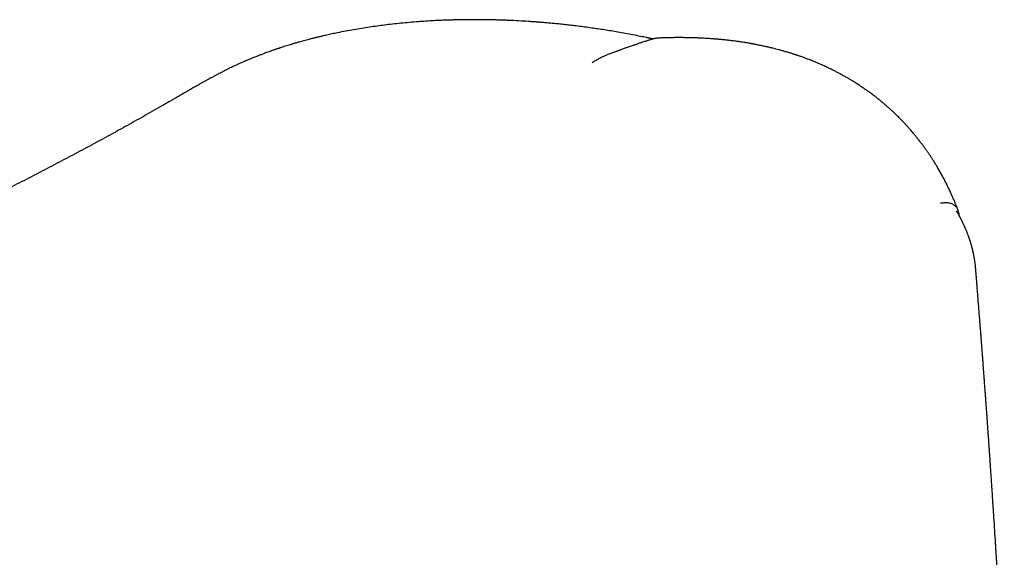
# Model space of a CAD drawing. Header units: millimetres. Extents: x 8 to 755, y 12 to 755.
# Tile 21 of 31: x 603 to 656, y 313 to 342. Entities that reach past the tile are written whole.
import ezdxf

# ---------------------------------------------------------------- set-up
doc = ezdxf.new("R2010")
doc.units = ezdxf.units.MM

msp = doc.modelspace()

# ---------------------------------------------------------------- linework, layer by layer
at = {"color": 7, "linetype": 'Continuous', "lineweight": 30}
for p, q in [((636.625, 341.288), (636.628, 341.288)), ((614.146, 339.557), (614.152, 339.56))]:
    msp.add_line(p, q, dxfattribs=at)
for points, knots in [([(636.625, 341.288), (636.522, 341.31), (636.281, 341.36), (635.905, 341.434), (635.501, 341.51), (635.113, 341.579), (634.74, 341.642), (634.382, 341.7), (634.037, 341.753), (633.685, 341.804), (633.328, 341.853), (632.969, 341.899), (632.627, 341.94), (632.305, 341.977), (632.001, 342.01), (631.716, 342.038), (631.449, 342.063), (631.201, 342.085), (630.97, 342.104), (630.75, 342.121), (630.533, 342.137), (630.212, 342.159), (629.781, 342.184), (629.358, 342.205), (629.043, 342.217), (628.84, 342.224), (628.636, 342.23), (628.431, 342.235), (628.245, 342.239), (628.086, 342.242), (627.959, 342.244), (627.85, 342.245), (627.759, 342.246), (627.689, 342.246), (627.637, 342.246), (627.598, 342.247), (627.561, 342.247), (627.519, 342.247), (627.469, 342.247), (627.397, 342.247), (627.301, 342.247), (627.179, 342.246), (627.041, 342.245), (626.888, 342.244), (626.721, 342.241), (626.538, 342.238), (626.34, 342.233), (626.126, 342.227), (625.9, 342.219), (625.601, 342.208), (625.241, 342.19), (624.826, 342.165), (624.394, 342.135), (623.946, 342.099), (623.484, 342.055), (623.043, 342.008), (622.62, 341.958), (622.209, 341.904), (621.802, 341.846), (621.387, 341.782), (620.964, 341.711), (620.531, 341.633), (620.194, 341.566), (619.951, 341.516), (619.803, 341.485), (619.66, 341.454), (619.526, 341.424), (619.405, 341.396), (619.298, 341.371), (619.199, 341.348), (619.11, 341.327), (619.034, 341.309), (618.982, 341.296), (618.948, 341.288), (618.923, 341.282), (618.892, 341.274), (618.853, 341.264), (618.797, 341.25), (618.719, 341.23), (618.618, 341.204), (618.5, 341.173), (618.368, 341.138), (618.231, 341.101), (618.074, 341.057), (617.907, 341.01), (617.733, 340.959), (617.575, 340.911), (617.43, 340.867), (617.294, 340.824), (617.164, 340.782), (617.063, 340.749), (616.992, 340.726), (616.953, 340.713), (616.921, 340.702), (616.896, 340.694), (616.872, 340.686), (616.843, 340.676), (616.802, 340.662), (616.747, 340.643), (616.68, 340.62), (616.589, 340.589), (616.48, 340.55), (616.361, 340.507), (616.25, 340.466), (616.147, 340.428), (616.051, 340.392), (615.964, 340.358), (615.882, 340.327), (615.802, 340.296), (615.716, 340.262), (615.621, 340.223), (615.516, 340.181), (615.401, 340.133), (615.277, 340.081), (615.191, 340.044), (615.146, 340.025)], [0, 0, 0, 0, 0.013331, 0.031255, 0.048559, 0.065252, 0.081058, 0.096285, 0.110939, 0.125023, 0.141051, 0.156281, 0.170717, 0.18436, 0.197214, 0.20928, 0.220558, 0.231049, 0.240759, 0.249865, 0.259036, 0.268336, 0.290766, 0.313901, 0.322469, 0.331128, 0.339877, 0.348717, 0.357531, 0.363763, 0.369227, 0.373926, 0.377857, 0.381022, 0.383073, 0.384593, 0.386016, 0.387835, 0.390046, 0.392579, 0.39716, 0.402473, 0.408519, 0.415112, 0.422398, 0.430375, 0.439042, 0.448397, 0.458438, 0.468956, 0.487908, 0.506395, 0.524439, 0.546185, 0.567235, 0.58758, 0.607214, 0.626186, 0.645345, 0.66498, 0.68563, 0.706772, 0.728399, 0.735789, 0.743233, 0.75064, 0.757469, 0.763634, 0.769133, 0.773969, 0.778842, 0.782786, 0.785799, 0.786897, 0.788066, 0.78966, 0.791678, 0.794113, 0.798497, 0.803789, 0.80999, 0.8171, 0.824614, 0.831777, 0.842043, 0.851467, 0.86005, 0.867813, 0.87522, 0.882452, 0.88951, 0.892039, 0.894273, 0.896087, 0.897483, 0.898561, 0.90002, 0.902397, 0.905487, 0.909291, 0.913809, 0.921018, 0.927877, 0.934308, 0.940311, 0.945886, 0.951032, 0.955747, 0.96023, 0.96529, 0.971016, 0.97729, 0.984211, 0.99178, 1, 1, 1, 1]), ([(636.943, 341.203), (636.919, 341.196), (636.87, 341.18), (636.799, 341.158), (636.73, 341.136), (636.665, 341.115), (636.599, 341.093), (636.517, 341.067), (636.42, 341.035), (636.312, 341), (636.215, 340.967), (636.131, 340.939), (636.056, 340.914), (635.981, 340.888), (635.9, 340.861), (635.81, 340.829), (635.71, 340.795), (635.605, 340.758), (635.499, 340.72), (635.398, 340.684), (635.306, 340.651), (635.222, 340.62), (635.155, 340.596), (635.1, 340.576), (635.051, 340.558), (634.994, 340.536), (634.927, 340.512), (634.851, 340.483), (634.766, 340.451), (634.671, 340.414), (634.605, 340.389), (634.571, 340.376)], [0, 0, 0, 0, 0.028747, 0.059869, 0.087356, 0.113451, 0.140477, 0.168436, 0.214255, 0.260426, 0.302097, 0.335307, 0.364775, 0.394925, 0.428948, 0.466842, 0.508608, 0.554244, 0.600565, 0.643447, 0.682875, 0.718849, 0.751369, 0.76912, 0.789624, 0.814284, 0.843101, 0.876079, 0.913218, 0.954523, 1, 1, 1, 1]), ([(636.979, 341.212), (636.969, 341.214), (636.943, 341.22), (636.902, 341.229), (636.856, 341.239), (636.815, 341.248), (636.781, 341.256), (636.754, 341.262), (636.728, 341.267), (636.696, 341.274), (636.662, 341.281), (636.638, 341.286), (636.628, 341.288)], [0, 0, 0, 0, 0.081556, 0.226404, 0.347597, 0.476341, 0.573857, 0.639397, 0.707853, 0.792976, 0.916467, 1, 1, 1, 1]), ([(637.285, 341.261), (637.25, 341.259), (637.177, 341.256), (637.064, 341.237), (636.984, 341.214), (636.947, 341.204)], [0, 0, 0, 0, 0.320096, 0.679465, 1, 1, 1, 1]), ([(637.278, 341.257), (637.244, 341.256), (637.159, 341.254), (637.064, 341.226), (637.006, 341.209)], [0, 0, 0, 0, 0.390184, 1, 1, 1, 1]), ([(647.304, 339.176), (647.295, 339.182), (647.263, 339.2), (647.211, 339.229), (647.153, 339.261), (647.106, 339.288), (647.067, 339.308), (647.021, 339.334), (646.961, 339.366), (646.861, 339.419), (646.732, 339.486), (646.559, 339.573), (646.361, 339.67), (646.137, 339.774), (645.898, 339.88), (645.647, 339.986), (645.384, 340.091), (645.168, 340.173), (645.008, 340.232), (644.913, 340.266), (644.832, 340.294), (644.766, 340.316), (644.716, 340.333), (644.679, 340.346), (644.648, 340.356), (644.61, 340.369), (644.556, 340.386), (644.487, 340.409), (644.41, 340.433), (644.331, 340.458), (644.253, 340.482), (644.17, 340.507), (644.081, 340.533), (643.987, 340.56), (643.894, 340.587), (643.799, 340.613), (643.688, 340.643), (643.555, 340.678), (643.398, 340.717), (643.224, 340.76), (643.067, 340.796), (642.93, 340.826), (642.822, 340.849), (642.718, 340.871), (642.624, 340.89), (642.544, 340.906), (642.477, 340.919), (642.424, 340.929), (642.382, 340.937), (642.343, 340.944), (642.302, 340.952), (642.254, 340.96), (642.201, 340.97), (642.126, 340.983), (642.027, 341), (641.902, 341.02), (641.747, 341.044), (641.563, 341.072), (641.348, 341.101), (641.117, 341.13), (640.926, 341.152), (640.784, 341.167), (640.701, 341.175), (640.629, 341.182), (640.57, 341.188), (640.524, 341.192), (640.489, 341.195), (640.457, 341.198), (640.421, 341.201), (640.373, 341.205), (640.312, 341.21), (640.162, 341.222), (639.925, 341.239), (639.68, 341.252), (639.51, 341.261), (639.415, 341.265), (639.32, 341.268), (639.229, 341.272), (639.146, 341.274), (639.077, 341.276), (639.02, 341.278), (638.965, 341.279), (638.905, 341.28), (638.831, 341.282), (638.748, 341.283), (638.657, 341.284), (638.566, 341.285), (638.476, 341.286), (638.387, 341.286), (638.301, 341.286), (638.22, 341.285), (638.147, 341.285), (638.084, 341.284), (638.029, 341.283), (637.98, 341.283), (637.926, 341.282), (637.858, 341.281), (637.772, 341.279), (637.686, 341.277), (637.607, 341.275), (637.539, 341.272), (637.469, 341.27), (637.392, 341.268), (637.327, 341.265), (637.287, 341.264), (637.277, 341.263)], [0, 0, 0, 0, 0.003247, 0.011346, 0.018195, 0.023794, 0.028144, 0.031631, 0.040118, 0.049109, 0.06637, 0.084896, 0.108529, 0.133873, 0.160487, 0.18807, 0.21662, 0.246137, 0.257697, 0.267809, 0.276324, 0.283242, 0.288564, 0.292291, 0.294733, 0.298555, 0.304205, 0.311683, 0.320017, 0.328232, 0.336327, 0.344302, 0.354159, 0.363826, 0.373304, 0.382715, 0.392969, 0.407235, 0.423109, 0.440591, 0.45968, 0.47032, 0.4814, 0.492008, 0.501272, 0.509193, 0.51577, 0.520956, 0.524827, 0.528247, 0.532327, 0.53707, 0.542287, 0.547841, 0.558902, 0.571098, 0.58443, 0.603716, 0.624379, 0.646415, 0.669822, 0.678763, 0.686714, 0.693479, 0.699058, 0.703451, 0.706658, 0.708948, 0.712254, 0.716807, 0.722606, 0.729267, 0.759053, 0.788884, 0.797524, 0.806233, 0.81501, 0.82379, 0.831551, 0.837841, 0.842813, 0.84712, 0.852889, 0.859414, 0.867232, 0.875751, 0.884107, 0.892291, 0.900305, 0.908148, 0.91582, 0.922239, 0.927938, 0.932918, 0.937178, 0.941049, 0.947463, 0.955586, 0.964357, 0.970761, 0.9769, 0.982778, 0.98936, 0.997405, 1, 1, 1, 1]), ([(615.146, 340.025), (615.09, 340.001), (614.979, 339.952), (614.821, 339.881), (614.674, 339.814), (614.539, 339.752), (614.411, 339.691), (614.282, 339.629), (614.195, 339.586), (614.151, 339.564)], [0, 0, 0, 0, 0.164847, 0.323462, 0.469833, 0.603962, 0.730057, 0.861719, 1, 1, 1, 1]), ([(634.571, 340.376), (634.523, 340.357), (634.432, 340.321), (634.307, 340.266), (634.198, 340.215), (634.104, 340.167), (634.023, 340.124), (633.957, 340.087), (633.903, 340.055), (633.858, 340.028), (633.82, 340.004), (633.785, 339.981), (633.753, 339.96), (633.733, 339.946), (633.724, 339.94)], [0, 0, 0, 0, 0.148366, 0.28382, 0.406373, 0.516031, 0.612801, 0.696684, 0.763839, 0.819635, 0.869348, 0.916608, 0.961419, 1, 1, 1, 1]), ([(614.145, 339.559), (614.114, 339.544), (614.024, 339.498), (613.88, 339.424), (613.718, 339.34), (613.572, 339.263), (613.439, 339.193), (613.321, 339.129), (613.217, 339.072), (613.125, 339.022), (613.046, 338.978), (612.98, 338.941), (612.923, 338.909), (612.865, 338.877), (612.807, 338.844), (612.74, 338.806), (612.669, 338.766), (612.586, 338.718), (612.494, 338.666), (612.393, 338.608), (612.286, 338.546), (612.154, 338.47), (611.996, 338.379), (611.81, 338.271), (611.614, 338.158), (611.423, 338.047), (611.238, 337.941), (611.062, 337.839), (610.88, 337.734), (610.59, 337.568), (610.198, 337.344), (609.706, 337.065), (609.22, 336.792), (608.74, 336.525), (608.266, 336.263), (607.621, 335.91), (606.802, 335.467), (605.803, 334.934), (604.804, 334.408), (603.802, 333.887), (602.595, 333.266), (601.179, 332.547), (599.549, 331.73), (597.907, 330.916), (596.683, 330.317), (595.885, 329.929), (595.515, 329.75), (595.137, 329.567), (594.751, 329.381), (594.356, 329.19), (593.952, 328.996), (593.539, 328.798), (593.177, 328.625), (592.867, 328.477), (592.612, 328.355), (592.356, 328.233), (592.105, 328.113), (591.862, 327.998), (591.633, 327.89), (591.42, 327.788), (591.221, 327.694), (591.031, 327.604), (590.851, 327.519), (590.677, 327.437), (590.51, 327.358), (590.347, 327.281), (590.193, 327.208), (590.043, 327.137), (589.896, 327.068), (589.762, 327.005), (589.638, 326.947), (589.52, 326.891), (589.394, 326.832), (589.259, 326.769), (589.116, 326.701), (588.963, 326.63), (588.802, 326.555), (588.633, 326.475), (588.454, 326.391), (588.267, 326.304), (588.072, 326.213), (587.783, 326.078), (587.404, 325.901), (586.886, 325.66), (586.324, 325.398), (585.717, 325.117), (585.123, 324.842), (584.538, 324.572), (583.959, 324.306), (583.345, 324.024), (582.696, 323.726), (582.012, 323.414), (581.328, 323.102), (580.64, 322.789), (579.994, 322.496), (579.389, 322.223), (578.827, 321.969), (578.26, 321.714), (577.691, 321.458), (577.163, 321.221), (576.679, 321.005), (576.237, 320.807), (575.798, 320.612), (575.364, 320.418), (574.936, 320.228), (574.517, 320.042), (574.109, 319.861), (573.74, 319.698), (573.408, 319.551), (573.111, 319.42), (572.819, 319.291), (572.526, 319.163), (572.229, 319.032), (571.925, 318.898), (571.615, 318.762), (571.271, 318.611), (570.891, 318.445), (570.562, 318.301), (570.312, 318.192), (570.142, 318.118), (569.966, 318.041), (569.768, 317.955), (569.547, 317.859), (569.302, 317.752), (569.043, 317.64), (568.771, 317.521), (568.486, 317.398), (568.187, 317.268), (567.876, 317.133), (567.55, 316.993), (567.212, 316.846), (566.859, 316.695), (566.494, 316.537), (566.122, 316.377), (565.745, 316.216), (565.364, 316.052), (564.97, 315.883), (564.67, 315.755), (564.501, 315.683), (564.468, 315.669)], [0, 0, 0, 0, 0.001888, 0.005469, 0.00879, 0.011846, 0.014586, 0.017065, 0.01928, 0.021233, 0.022924, 0.024353, 0.02554, 0.02661, 0.028108, 0.029383, 0.030998, 0.03283, 0.034881, 0.037148, 0.03955, 0.042057, 0.046015, 0.050209, 0.054641, 0.05931, 0.063146, 0.06713, 0.071261, 0.075454, 0.086656, 0.09765, 0.108442, 0.119035, 0.129432, 0.13964, 0.161284, 0.182706, 0.20391, 0.225042, 0.246175, 0.279792, 0.313405, 0.347018, 0.380634, 0.388029, 0.395478, 0.403094, 0.41088, 0.418835, 0.42696, 0.435255, 0.44372, 0.448765, 0.453868, 0.45903, 0.464108, 0.468965, 0.473602, 0.477771, 0.481744, 0.485521, 0.489102, 0.492487, 0.495914, 0.499114, 0.502161, 0.505143, 0.508059, 0.51091, 0.513116, 0.515447, 0.517951, 0.520626, 0.523473, 0.526491, 0.529681, 0.533043, 0.536577, 0.540282, 0.544159, 0.548146, 0.557456, 0.566629, 0.578819, 0.590757, 0.602443, 0.61389, 0.625235, 0.636519, 0.649977, 0.663345, 0.67663, 0.690011, 0.703577, 0.714366, 0.725269, 0.736287, 0.747355, 0.758304, 0.766922, 0.775458, 0.783913, 0.792287, 0.800562, 0.80863, 0.816473, 0.82409, 0.829917, 0.835604, 0.841155, 0.846732, 0.852427, 0.85824, 0.864172, 0.870223, 0.877981, 0.885925, 0.889097, 0.892304, 0.89565, 0.899172, 0.903597, 0.908271, 0.913196, 0.918371, 0.923797, 0.929473, 0.935399, 0.941576, 0.948003, 0.954681, 0.961609, 0.968787, 0.975785, 0.983005, 0.990447, 0.998112, 1, 1, 1, 1]), ([(653.31, 332.037), (653.308, 332.041), (653.297, 332.071), (653.278, 332.119), (653.256, 332.177), (653.241, 332.215), (653.232, 332.239), (653.225, 332.256), (653.218, 332.274), (653.21, 332.296), (653.196, 332.331), (653.175, 332.383), (653.145, 332.455), (653.111, 332.538), (653.074, 332.625), (653.031, 332.725), (652.983, 332.835), (652.931, 332.953), (652.88, 333.064), (652.832, 333.166), (652.788, 333.257), (652.746, 333.343), (652.704, 333.429), (652.656, 333.524), (652.602, 333.629), (652.542, 333.745), (652.48, 333.86), (652.418, 333.973), (652.359, 334.078), (652.297, 334.187), (652.233, 334.297), (652.175, 334.395), (652.127, 334.474), (652.092, 334.532), (652.063, 334.578), (652.042, 334.613), (652.023, 334.642), (652.002, 334.675), (651.974, 334.72), (651.939, 334.775), (651.88, 334.866), (651.801, 334.986), (651.7, 335.135), (651.615, 335.256), (651.547, 335.352), (651.497, 335.42), (651.446, 335.49), (651.395, 335.559), (651.347, 335.623), (651.307, 335.676), (651.278, 335.714), (651.259, 335.738), (651.245, 335.756), (651.229, 335.777), (651.207, 335.805), (651.179, 335.841), (651.145, 335.884), (651.106, 335.933), (651.065, 335.984), (651.005, 336.058), (650.929, 336.149), (650.84, 336.255), (650.758, 336.35), (650.684, 336.434), (650.616, 336.51), (650.551, 336.582), (650.488, 336.65), (650.428, 336.715), (650.373, 336.773), (650.32, 336.829), (650.261, 336.889), (650.192, 336.96), (650.11, 337.042), (650.016, 337.135), (649.93, 337.218), (649.856, 337.289), (649.797, 337.344), (649.735, 337.401), (649.67, 337.461), (649.604, 337.52), (649.541, 337.576), (649.485, 337.626), (649.441, 337.664), (649.408, 337.692), (649.382, 337.715), (649.351, 337.741), (649.312, 337.774), (649.25, 337.826), (649.171, 337.892), (649.055, 337.986), (648.923, 338.091), (648.79, 338.194), (648.679, 338.277), (648.589, 338.343), (648.507, 338.403), (648.435, 338.454), (648.374, 338.497), (648.323, 338.533), (648.283, 338.561), (648.255, 338.58), (648.236, 338.593), (648.221, 338.603), (648.202, 338.616), (648.175, 338.634), (648.135, 338.661), (648.08, 338.698), (648.008, 338.745), (647.921, 338.802), (647.819, 338.867), (647.7, 338.941), (647.566, 339.023), (647.432, 339.103), (647.342, 339.154), (647.304, 339.176)], [0, 0, 0, 0, 0.001407, 0.009611, 0.015846, 0.020108, 0.022319, 0.023763, 0.025691, 0.028107, 0.031011, 0.03741, 0.045367, 0.05488, 0.064917, 0.07467, 0.088654, 0.102002, 0.114714, 0.126662, 0.13723, 0.146337, 0.156481, 0.167287, 0.179506, 0.193315, 0.20844, 0.22079, 0.233529, 0.246657, 0.260172, 0.273882, 0.282429, 0.289559, 0.295273, 0.299571, 0.302526, 0.306263, 0.311834, 0.319204, 0.327163, 0.346036, 0.364808, 0.3843, 0.393035, 0.401999, 0.411191, 0.420612, 0.429362, 0.436453, 0.441887, 0.44441, 0.446372, 0.449, 0.452749, 0.457619, 0.463492, 0.470418, 0.477529, 0.484411, 0.50055, 0.515265, 0.528559, 0.540431, 0.55103, 0.560793, 0.571263, 0.580611, 0.588926, 0.596615, 0.605227, 0.615712, 0.62807, 0.642198, 0.657817, 0.666026, 0.67459, 0.683509, 0.692784, 0.702413, 0.711607, 0.719574, 0.726313, 0.729975, 0.733214, 0.737333, 0.742801, 0.749498, 0.762744, 0.775414, 0.796606, 0.815961, 0.828663, 0.840428, 0.851092, 0.860411, 0.868384, 0.874694, 0.879797, 0.883693, 0.885452, 0.886942, 0.889292, 0.892717, 0.897215, 0.90439, 0.913402, 0.924256, 0.936952, 0.95149, 0.967869, 0.986087, 1, 1, 1, 1]), ([(652.369, 332.428), (652.435, 332.438), (652.567, 332.46), (652.751, 332.456), (652.922, 332.421), (653.073, 332.352), (653.194, 332.242), (653.268, 332.139), (653.293, 332.063), (653.298, 332.046)], [0, 0, 0, 0, 0.154614, 0.311727, 0.470183, 0.62969, 0.790701, 0.952677, 1, 1, 1, 1]), ([(653.375, 331.748), (653.375, 331.75), (653.372, 331.784), (653.36, 331.852), (653.337, 331.954), (653.312, 332.021), (653.299, 332.056)], [0, 0, 0, 0, 0.011917, 0.311714, 0.640666, 1, 1, 1, 1]), ([(653.468, 331.574), (653.465, 331.581), (653.458, 331.595), (653.448, 331.614), (653.438, 331.633), (653.426, 331.655), (653.412, 331.683), (653.392, 331.718), (653.365, 331.766), (653.332, 331.822), (653.295, 331.882), (653.26, 331.935), (653.237, 331.97), (653.224, 331.987), (653.223, 331.99)], [0, 0, 0, 0, 0.054239, 0.105622, 0.153107, 0.199387, 0.272845, 0.358146, 0.456283, 0.606202, 0.749251, 0.874339, 0.981835, 1, 1, 1, 1]), ([(654.252, 328.916), (654.249, 328.95), (654.243, 329.017), (654.234, 329.1), (654.225, 329.179), (654.215, 329.259), (654.204, 329.334), (654.193, 329.405), (654.182, 329.47), (654.172, 329.53), (654.161, 329.587), (654.151, 329.64), (654.14, 329.692), (654.129, 329.745), (654.114, 329.813), (654.096, 329.893), (654.073, 329.984), (654.05, 330.075), (654.025, 330.166), (653.998, 330.259), (653.969, 330.356), (653.942, 330.438), (653.921, 330.501), (653.906, 330.546), (653.89, 330.593), (653.87, 330.649), (653.847, 330.712), (653.822, 330.78), (653.796, 330.847), (653.771, 330.91), (653.747, 330.968), (653.725, 331.021), (653.704, 331.07), (653.655, 331.185), (653.607, 331.291), (653.558, 331.392), (653.542, 331.426), (653.522, 331.467), (653.497, 331.517), (653.479, 331.554), (653.468, 331.574), (653.468, 331.575)], [0, 0, 0, 0, 0.032576, 0.065302, 0.097142, 0.127141, 0.155182, 0.181198, 0.205491, 0.227193, 0.248436, 0.268559, 0.286748, 0.30582, 0.32779, 0.362845, 0.394693, 0.429597, 0.464123, 0.496976, 0.534259, 0.572494, 0.590259, 0.605726, 0.622823, 0.643653, 0.669041, 0.694872, 0.720356, 0.74535, 0.767385, 0.786678, 0.805406, 0.82413, 0.918094, 0.928599, 0.94115, 0.957078, 0.976387, 0.999079, 1, 1, 1, 1]), ([(655.784, 306.244), (655.78, 306.316), (655.772, 306.459), (655.761, 306.668), (655.75, 306.867), (655.74, 307.051), (655.73, 307.223), (655.722, 307.383), (655.713, 307.53), (655.706, 307.661), (655.7, 307.775), (655.694, 307.874), (655.69, 307.956), (655.686, 308.025), (655.682, 308.089), (655.678, 308.167), (655.672, 308.264), (655.665, 308.383), (655.658, 308.515), (655.65, 308.66), (655.641, 308.818), (655.631, 308.989), (655.62, 309.172), (655.609, 309.367), (655.598, 309.567), (655.575, 309.961), (655.546, 310.45), (655.511, 311.031), (655.489, 311.414), (655.472, 311.696), (655.461, 311.879), (655.45, 312.056), (655.44, 312.224), (655.43, 312.382), (655.421, 312.529), (655.413, 312.665), (655.405, 312.789), (655.398, 312.901), (655.392, 313.001), (655.386, 313.099), (655.38, 313.204), (655.372, 313.324), (655.364, 313.462), (655.354, 313.615), (655.344, 313.784), (655.332, 313.969), (655.319, 314.171), (655.296, 314.545), (655.262, 315.081), (655.224, 315.661), (655.194, 316.121), (655.172, 316.466), (655.149, 316.807), (655.127, 317.141), (655.106, 317.465), (655.085, 317.775), (655.069, 318.015), (655.057, 318.19), (655.049, 318.303), (655.042, 318.414), (655.034, 318.522), (655.027, 318.622), (655.021, 318.71), (655.016, 318.783), (655.012, 318.844), (655.009, 318.89), (655.006, 318.931), (655.003, 318.975), (654.999, 319.03), (654.995, 319.096), (654.989, 319.175), (654.983, 319.265), (654.976, 319.366), (654.968, 319.486), (654.958, 319.625), (654.947, 319.785), (654.934, 319.959), (654.922, 320.142), (654.909, 320.325), (654.896, 320.5), (654.883, 320.687), (654.869, 320.881), (654.855, 321.08), (654.841, 321.264), (654.83, 321.423), (654.82, 321.561), (654.811, 321.678), (654.804, 321.786), (654.796, 321.891), (654.788, 322.001), (654.779, 322.12), (654.77, 322.246), (654.76, 322.38), (654.75, 322.523), (654.738, 322.674), (654.726, 322.84), (654.713, 323.015), (654.7, 323.19), (654.688, 323.354), (654.677, 323.495), (654.668, 323.613), (654.661, 323.708), (654.655, 323.789), (654.649, 323.868), (654.643, 323.953), (654.635, 324.056), (654.626, 324.177), (654.615, 324.315), (654.603, 324.47), (654.591, 324.639), (654.577, 324.818), (654.563, 325.002), (654.548, 325.188), (654.534, 325.375), (654.515, 325.612), (654.493, 325.898), (654.467, 326.234), (654.44, 326.571), (654.414, 326.908), (654.391, 327.189), (654.374, 327.409), (654.362, 327.562), (654.35, 327.701), (654.34, 327.826), (654.332, 327.936), (654.324, 328.026), (654.319, 328.098), (654.314, 328.155), (654.309, 328.21), (654.305, 328.268), (654.3, 328.332), (654.294, 328.396), (654.289, 328.46), (654.284, 328.526), (654.278, 328.601), (654.271, 328.688), (654.263, 328.786), (654.256, 328.865), (654.253, 328.91), (654.252, 328.919)], [0, 0, 0, 0, 0.009437, 0.018767, 0.027463, 0.035526, 0.042955, 0.050082, 0.056509, 0.062236, 0.067263, 0.071589, 0.075156, 0.078047, 0.080695, 0.083621, 0.088283, 0.093514, 0.099314, 0.105682, 0.112618, 0.120123, 0.128197, 0.136839, 0.145749, 0.154605, 0.188878, 0.210256, 0.231298, 0.239473, 0.247596, 0.255471, 0.262848, 0.269861, 0.276354, 0.282327, 0.28778, 0.292713, 0.297126, 0.301036, 0.305655, 0.310985, 0.317025, 0.323777, 0.33124, 0.339413, 0.348298, 0.357893, 0.388818, 0.419241, 0.434568, 0.449765, 0.464831, 0.479694, 0.49398, 0.507632, 0.520651, 0.525761, 0.530766, 0.535667, 0.540463, 0.544993, 0.548849, 0.552104, 0.55476, 0.556817, 0.558293, 0.560185, 0.562596, 0.565527, 0.568978, 0.572947, 0.577437, 0.582446, 0.588806, 0.595845, 0.603563, 0.61188, 0.620016, 0.627772, 0.635148, 0.64467, 0.653473, 0.661558, 0.668924, 0.67461, 0.679779, 0.684431, 0.688856, 0.693729, 0.699075, 0.704551, 0.710449, 0.716769, 0.723511, 0.730505, 0.738812, 0.746574, 0.753791, 0.760463, 0.765273, 0.769485, 0.773078, 0.776057, 0.779856, 0.784421, 0.789752, 0.795851, 0.802717, 0.810349, 0.818248, 0.826497, 0.83476, 0.843035, 0.851323, 0.866155, 0.881028, 0.895942, 0.910897, 0.925857, 0.933286, 0.940075, 0.946224, 0.951734, 0.956605, 0.960835, 0.963711, 0.966191, 0.968487, 0.971046, 0.973882, 0.976997, 0.979562, 0.982381, 0.985712, 0.989568, 0.993952, 0.998769, 1, 1, 1, 1])]:
    msp.add_open_spline(points, degree=3, knots=knots, dxfattribs=at)

doc.saveas('drawing.dxf')
